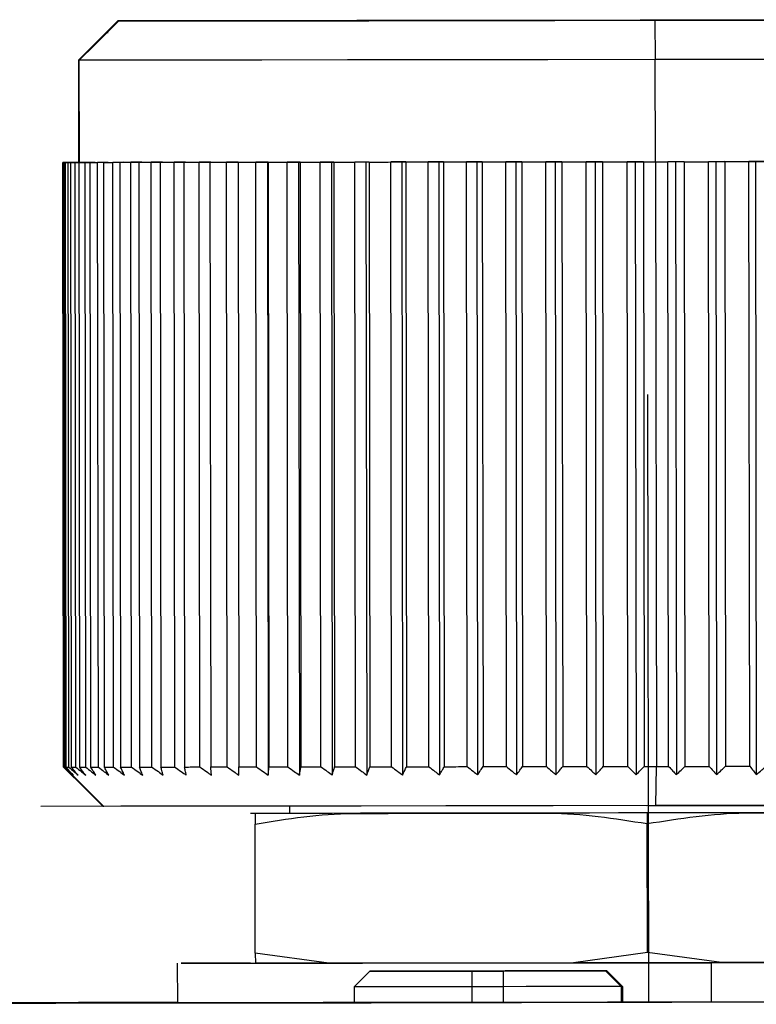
# Model space of a CAD drawing. Header units: millimetres. Extents: x -320 to 32, y 12 to 324.
# Tile 17 of 24: x -190.86 to -181.49, y 168.46 to 181. Entities that reach past the tile are written whole.
import ezdxf

# ---------------------------------------------------------------- set-up
doc = ezdxf.new("R2010")
doc.units = ezdxf.units.MM
doc.header["$PDSIZE"] = -1

msp = doc.modelspace()

# ---------------------------------------------------------------- linework, layer by layer
at = {"color": 7, "linetype": 'Continuous', "lineweight": 25}
for p, q in [((-189.615, 180.979), (-189.749, 180.845)), ((-189.615, 180.979), (-185.877, 180.983)), ((-185.867, 180.983), (-189.604, 180.979)), ((-185.877, 180.983), (-185.867, 180.983)), ((-185.877, 180.983), (-185.877, 180.983)), ((-182.78, 180.987), (-182.773, 180.487)), ((-189.749, 180.845), (-190.115, 180.478)), ((-189.738, 180.829), (-189.754, 180.828)), ((-189.749, 180.834), (-189.749, 180.845)), ((-189.749, 180.845), (-189.749, 180.834)), ((-190.115, 180.478), (-190.114, 179.178)), ((-190.103, 179.178), (-190.105, 180.478)), ((-182.772, 179.187), (-182.773, 180.487)), ((-190.314, 179.178), (-190.203, 179.178)), ((-190.114, 179.178), (-190.314, 179.178)), ((-190.305, 171.478), (-190.314, 179.178)), ((-190.189, 179.178), (-190.303, 179.178)), ((-190.303, 179.178), (-190.103, 179.178)), ((-190.303, 179.178), (-190.294, 171.478)), ((-190.203, 179.178), (-190.302, 179.178)), ((-190.293, 171.478), (-190.302, 179.178)), ((-190.285, 179.178), (-190.189, 179.178)), ((-190.285, 179.178), (-190.275, 171.478)), ((-190.273, 179.178), (-190.157, 179.178)), ((-190.129, 179.178), (-190.248, 179.178)), ((-190.239, 171.478), (-190.248, 179.178)), ((-190.157, 179.178), (-190.247, 179.178)), ((-190.216, 179.178), (-190.129, 179.178)), ((-190.216, 179.178), (-190.207, 171.478)), ((-190.197, 179.178), (-190.114, 179.178)), ((-190.033, 179.178), (-190.158, 179.178)), ((-190.149, 171.478), (-190.158, 179.178)), ((-190.114, 179.178), (-190.157, 179.178)), ((-190.112, 179.178), (-190.033, 179.178)), ((-190.112, 179.178), (-190.102, 171.478)), ((-189.902, 179.178), (-190.032, 179.178)), ((-190.023, 171.478), (-190.032, 179.178)), ((-189.972, 179.178), (-189.902, 179.178)), ((-189.972, 179.178), (-189.963, 171.478)), ((-189.737, 179.178), (-189.872, 179.178)), ((-189.863, 171.478), (-189.872, 179.178)), ((-189.798, 179.178), (-189.737, 179.178)), ((-189.798, 179.178), (-189.788, 171.478)), ((-189.539, 179.179), (-189.677, 179.178)), ((-189.668, 171.478), (-189.677, 179.178)), ((-189.59, 179.179), (-189.539, 179.179)), ((-189.59, 179.179), (-189.58, 171.479)), ((-189.308, 179.179), (-189.45, 179.179)), ((-189.44, 171.479), (-189.45, 179.179)), ((-189.349, 179.179), (-189.308, 179.179)), ((-189.349, 179.179), (-189.34, 171.479)), ((-189.045, 179.179), (-189.19, 179.179)), ((-189.18, 171.479), (-189.19, 179.179)), ((-189.077, 179.179), (-189.045, 179.179)), ((-189.077, 179.179), (-189.067, 171.479)), ((-188.753, 179.179), (-188.899, 179.179)), ((-188.89, 171.479), (-188.899, 179.179)), ((-188.774, 179.179), (-188.753, 179.179)), ((-188.774, 179.179), (-188.765, 171.479)), ((-188.432, 179.18), (-188.579, 179.18)), ((-188.57, 171.48), (-188.579, 179.18)), ((-188.443, 179.18), (-188.432, 179.18)), ((-188.443, 179.18), (-188.433, 171.48)), ((-188.084, 179.18), (-188.231, 179.18)), ((-188.222, 171.48), (-188.231, 179.18)), ((-188.084, 179.18), (-188.084, 179.18)), ((-188.084, 179.18), (-188.075, 171.48)), ((-187.71, 179.181), (-187.857, 179.18)), ((-187.848, 171.48), (-187.857, 179.18)), ((-187.7, 179.181), (-187.71, 179.181)), ((-187.71, 179.181), (-187.701, 171.375)), ((-187.7, 179.181), (-187.691, 171.481)), ((-187.313, 179.181), (-187.459, 179.181)), ((-187.45, 171.481), (-187.459, 179.181)), ((-187.293, 179.181), (-187.313, 179.181)), ((-187.313, 179.181), (-187.303, 171.376)), ((-187.293, 179.181), (-187.284, 171.481)), ((-186.894, 179.182), (-187.039, 179.181)), ((-187.029, 171.481), (-187.039, 179.181)), ((-186.864, 179.182), (-186.894, 179.182)), ((-186.894, 179.182), (-186.885, 171.376)), ((-186.864, 179.182), (-186.855, 171.482)), ((-186.456, 179.182), (-186.598, 179.182)), ((-186.588, 171.482), (-186.598, 179.182)), ((-186.415, 179.182), (-186.456, 179.182)), ((-186.456, 179.182), (-186.446, 171.377)), ((-186.415, 179.182), (-186.406, 171.482)), ((-186, 179.183), (-186.139, 179.183)), ((-186.129, 171.483), (-186.139, 179.183)), ((-185.95, 179.183), (-186, 179.183)), ((-186, 179.183), (-185.99, 171.377)), ((-185.95, 179.183), (-185.94, 171.483)), ((-185.529, 179.183), (-185.664, 179.183)), ((-185.655, 171.483), (-185.664, 179.183)), ((-185.469, 179.183), (-185.529, 179.183)), ((-185.529, 179.183), (-185.519, 171.378)), ((-185.469, 179.183), (-185.46, 171.483)), ((-185.045, 179.184), (-185.175, 179.184)), ((-185.166, 171.484), (-185.175, 179.184)), ((-184.976, 179.184), (-185.045, 179.184)), ((-185.045, 179.184), (-185.035, 171.379)), ((-184.976, 179.184), (-184.966, 171.484)), ((-184.55, 179.184), (-184.675, 179.184)), ((-184.666, 171.484), (-184.675, 179.184)), ((-184.472, 179.184), (-184.55, 179.184)), ((-184.55, 179.184), (-184.54, 171.379)), ((-184.472, 179.184), (-184.463, 171.484)), ((-184.047, 179.185), (-184.167, 179.185)), ((-184.158, 171.485), (-184.167, 179.185)), ((-183.961, 179.185), (-184.047, 179.185)), ((-184.047, 179.185), (-184.038, 171.38)), ((-183.961, 179.185), (-183.951, 171.485)), ((-183.538, 179.186), (-183.652, 179.185)), ((-183.643, 171.485), (-183.652, 179.185)), ((-183.444, 179.186), (-183.538, 179.186)), ((-183.538, 179.186), (-183.529, 171.38)), ((-183.444, 179.186), (-183.435, 171.486)), ((-183.027, 179.186), (-183.133, 179.186)), ((-183.124, 171.486), (-183.133, 179.186)), ((-182.924, 179.186), (-183.027, 179.186)), ((-183.027, 179.186), (-183.017, 171.381)), ((-182.924, 179.186), (-182.915, 171.486)), ((-182.769, 179.187), (-182.759, 171.487)), ((-182.514, 179.187), (-182.613, 179.187)), ((-182.604, 171.487), (-182.613, 179.187)), ((-182.405, 179.187), (-182.514, 179.187)), ((-182.514, 179.187), (-182.505, 171.382)), ((-182.405, 179.187), (-182.395, 171.487)), ((-182.003, 179.187), (-182.094, 179.187)), ((-182.085, 171.487), (-182.094, 179.187)), ((-181.887, 179.188), (-182.003, 179.187)), ((-182.003, 179.187), (-181.994, 171.382)), ((-181.887, 179.188), (-181.878, 171.488)), ((-181.496, 179.188), (-181.58, 179.188)), ((-181.57, 171.488), (-181.58, 179.188)), ((-181.374, 179.188), (-181.496, 179.188)), ((-181.496, 179.188), (-181.487, 171.383)), ((-190.294, 171.478), (-190.293, 171.478)), ((-182.766, 170.987), (-182.759, 171.487)), ((-189.793, 170.978), (-189.803, 170.978)), ((-187.431, 170.981), (-187.431, 170.889)), ((-187.866, 169.109), (-187.868, 170.752)), ((-182.874, 169.115), (-182.876, 170.758)), ((-186.927, 168.982), (-187.866, 169.109)), ((-187.866, 169.109), (-187.863, 168.981)), ((-182.874, 169.115), (-183.812, 168.985)), ((-181.932, 168.988), (-182.874, 169.115)), ((-188.858, 168.98), (-188.857, 168.48)), ((-183.812, 168.985), (-186.927, 168.982)), ((-183.406, 168.883), (-183.39, 168.883)), ((-183.19, 168.683), (-183.39, 168.883)), ((-182.063, 168.987), (-182.062, 168.487)), ((-178.807, 168.992), (-181.932, 168.988)), ((-186.406, 168.879), (-186.606, 168.679)), ((-186.39, 168.88), (-186.406, 168.879)), ((-185.11, 168.881), (-184.71, 168.881)), ((-185.11, 168.881), (-185.11, 168.681)), ((-184.686, 168.882), (-185.086, 168.881)), ((-184.71, 168.881), (-184.71, 168.681)), ((-183.206, 168.683), (-183.406, 168.883)), ((-186.606, 168.679), (-186.606, 168.479)), ((-184.71, 168.681), (-185.11, 168.681)), ((-185.11, 168.681), (-185.11, 168.481)), ((-184.71, 168.681), (-184.71, 168.481)), ((-183.19, 168.683), (-183.206, 168.683)), ((-183.206, 168.683), (-183.206, 168.483)), ((-183.19, 168.683), (-183.189, 168.483)), ((-188.857, 168.48), (-186.606, 168.482)), ((-187.073, 168.478), (-187.057, 168.479)), ((-186.961, 168.479), (-187.073, 168.478)), ((-183.189, 168.486), (-182.062, 168.487)), ((-182.733, 168.484), (-182.745, 168.484)), ((-182.726, 168.484), (-182.742, 168.484)), ((-182.733, 168.484), (-182.726, 168.484))]:
    msp.add_line(p, q, dxfattribs=at)
at = {"color": 7, "linetype": 'Continuous'}
for p, q in [((-182.857, 168.487), (-182.866, 176.222)), ((-182.86, 170.987), (-190.595, 170.977)), ((-182.86, 170.987), (-182.881, 170.986)), ((-182.86, 170.987), (-178.992, 170.992)), ((-182.86, 170.987), (-182.808, 170.987)), ((-182.857, 168.487), (-179.023, 168.492))]:
    msp.add_line(p, q, dxfattribs=at)
at = {"color": 7, "linetype": 'Continuous', "lineweight": 25, "flags": 128}
for points in [[(-189.754, 180.828), (-189.67, 180.913), (-189.604, 180.979)], [(-182.964, 180.987), (-184.23, 180.986), (-185.448, 180.984), (-186.574, 180.983), (-187.568, 180.981), (-188.395, 180.98), (-189.026, 180.98), (-189.437, 180.979), (-189.615, 180.979)], [(-189.604, 180.979), (-189.392, 180.979), (-188.948, 180.979), (-188.288, 180.98), (-187.434, 180.981), (-186.419, 180.982), (-185.277, 180.984), (-184.05, 180.985), (-182.78, 180.987)], [(-182.78, 180.987), (-181.168, 180.989), (-179.654, 180.99), (-178.328, 180.992), (-177.266, 180.993), (-176.529, 180.994), (-176.161, 180.995), (-176.183, 180.995), (-176.594, 180.995), (-177.37, 180.994), (-178.465, 180.993), (-179.817, 180.991), (-181.346, 180.989), (-182.964, 180.987)], [(-190.105, 180.478), (-189.908, 180.674), (-189.754, 180.828)], [(-182.773, 180.487), (-184.14, 180.485), (-185.462, 180.483), (-186.691, 180.482), (-187.783, 180.481), (-188.699, 180.48), (-189.407, 180.479), (-189.881, 180.478), (-190.105, 180.478)], [(-175.622, 180.496), (-175.782, 180.495), (-176.297, 180.495), (-177.142, 180.494), (-178.275, 180.492), (-179.637, 180.49), (-181.162, 180.489), (-182.773, 180.487)], [(-190.273, 179.178), (-190.278, 179.178), (-190.282, 179.178), (-190.286, 179.178), (-190.289, 179.178), (-190.293, 179.178), (-190.296, 179.178), (-190.299, 179.178), (-190.302, 179.178)], [(-190.285, 179.178), (-190.281, 179.178), (-190.277, 179.178), (-190.272, 179.178), (-190.268, 179.178), (-190.263, 179.178), (-190.258, 179.178), (-190.253, 179.178), (-190.248, 179.178)], [(-190.197, 179.178), (-190.204, 179.178), (-190.211, 179.178), (-190.217, 179.178), (-190.224, 179.178), (-190.23, 179.178), (-190.236, 179.178), (-190.242, 179.178), (-190.247, 179.178)], [(-190.216, 179.178), (-190.21, 179.178), (-190.203, 179.178), (-190.196, 179.178), (-190.189, 179.178), (-190.181, 179.178), (-190.174, 179.178), (-190.166, 179.178), (-190.158, 179.178)], [(-190.085, 179.178), (-190.095, 179.178), (-190.104, 179.178), (-190.114, 179.178), (-190.123, 179.178), (-190.131, 179.178), (-190.14, 179.178), (-190.148, 179.178), (-190.157, 179.178)], [(-190.112, 179.178), (-190.102, 179.178), (-190.093, 179.178), (-190.083, 179.178), (-190.074, 179.178), (-190.064, 179.178), (-190.053, 179.178), (-190.043, 179.178), (-190.032, 179.178)], [(-190.103, 179.178), (-189.88, 179.178), (-189.406, 179.179), (-188.698, 179.18), (-187.781, 179.181), (-186.689, 179.182), (-185.46, 179.183), (-184.139, 179.185), (-182.772, 179.187)], [(-189.972, 179.178), (-189.96, 179.178), (-189.948, 179.178), (-189.936, 179.178), (-189.923, 179.178), (-189.911, 179.178), (-189.898, 179.178), (-189.885, 179.178), (-189.872, 179.178)], [(-189.798, 179.178), (-189.783, 179.178), (-189.769, 179.178), (-189.754, 179.178), (-189.739, 179.178), (-189.724, 179.178), (-189.709, 179.178), (-189.693, 179.178), (-189.677, 179.178)], [(-189.59, 179.179), (-189.573, 179.179), (-189.556, 179.179), (-189.539, 179.179), (-189.521, 179.179), (-189.503, 179.179), (-189.486, 179.179), (-189.468, 179.179), (-189.45, 179.179)], [(-189.349, 179.179), (-189.33, 179.179), (-189.31, 179.179), (-189.291, 179.179), (-189.271, 179.179), (-189.251, 179.179), (-189.231, 179.179), (-189.21, 179.179), (-189.19, 179.179)], [(-189.077, 179.179), (-189.055, 179.179), (-189.033, 179.179), (-189.011, 179.179), (-188.989, 179.179), (-188.967, 179.179), (-188.944, 179.179), (-188.922, 179.179), (-188.899, 179.179)], [(-188.774, 179.179), (-188.75, 179.179), (-188.726, 179.179), (-188.702, 179.18), (-188.678, 179.18), (-188.653, 179.18), (-188.629, 179.18), (-188.604, 179.18), (-188.579, 179.18)], [(-188.443, 179.18), (-188.417, 179.18), (-188.391, 179.18), (-188.365, 179.18), (-188.338, 179.18), (-188.312, 179.18), (-188.285, 179.18), (-188.258, 179.18), (-188.231, 179.18)], [(-188.084, 179.18), (-188.056, 179.18), (-188.028, 179.18), (-188, 179.18), (-187.972, 179.18), (-187.944, 179.18), (-187.915, 179.18), (-187.886, 179.18), (-187.857, 179.18)], [(-187.7, 179.181), (-187.671, 179.181), (-187.641, 179.181), (-187.611, 179.181), (-187.581, 179.181), (-187.551, 179.181), (-187.52, 179.181), (-187.49, 179.181), (-187.459, 179.181)], [(-187.293, 179.181), (-187.262, 179.181), (-187.23, 179.181), (-187.198, 179.181), (-187.167, 179.181), (-187.135, 179.181), (-187.103, 179.181), (-187.071, 179.181), (-187.039, 179.181)], [(-186.864, 179.182), (-186.831, 179.182), (-186.798, 179.182), (-186.765, 179.182), (-186.732, 179.182), (-186.698, 179.182), (-186.665, 179.182), (-186.631, 179.182), (-186.598, 179.182)], [(-186.415, 179.182), (-186.381, 179.182), (-186.347, 179.182), (-186.312, 179.182), (-186.278, 179.182), (-186.243, 179.182), (-186.209, 179.182), (-186.174, 179.182), (-186.139, 179.183)], [(-185.95, 179.183), (-185.914, 179.183), (-185.879, 179.183), (-185.843, 179.183), (-185.807, 179.183), (-185.772, 179.183), (-185.736, 179.183), (-185.7, 179.183), (-185.664, 179.183)], [(-185.469, 179.183), (-185.433, 179.183), (-185.396, 179.183), (-185.359, 179.183), (-185.323, 179.183), (-185.286, 179.184), (-185.249, 179.184), (-185.212, 179.184), (-185.175, 179.184)], [(-184.976, 179.184), (-184.938, 179.184), (-184.901, 179.184), (-184.864, 179.184), (-184.826, 179.184), (-184.788, 179.184), (-184.751, 179.184), (-184.713, 179.184), (-184.675, 179.184)], [(-184.472, 179.184), (-184.434, 179.185), (-184.396, 179.185), (-184.358, 179.185), (-184.32, 179.185), (-184.282, 179.185), (-184.243, 179.185), (-184.205, 179.185), (-184.167, 179.185)], [(-183.961, 179.185), (-183.922, 179.185), (-183.884, 179.185), (-183.845, 179.185), (-183.807, 179.185), (-183.768, 179.185), (-183.729, 179.185), (-183.691, 179.185), (-183.652, 179.185)], [(-183.444, 179.186), (-183.405, 179.186), (-183.366, 179.186), (-183.327, 179.186), (-183.289, 179.186), (-183.25, 179.186), (-183.211, 179.186), (-183.172, 179.186), (-183.133, 179.186)], [(-182.924, 179.186), (-182.905, 179.186), (-182.885, 179.186), (-182.866, 179.186), (-182.847, 179.186), (-182.827, 179.186), (-182.808, 179.186), (-182.788, 179.187), (-182.769, 179.187)], [(-182.772, 179.187), (-181.161, 179.189), (-179.636, 179.19), (-178.273, 179.192), (-177.141, 179.194), (-176.296, 179.195), (-175.781, 179.195), (-175.62, 179.196)], [(-182.769, 179.187), (-182.749, 179.187), (-182.73, 179.187), (-182.71, 179.187), (-182.691, 179.187), (-182.672, 179.187), (-182.652, 179.187), (-182.633, 179.187), (-182.613, 179.187)], [(-182.405, 179.187), (-182.366, 179.187), (-182.327, 179.187), (-182.288, 179.187), (-182.249, 179.187), (-182.211, 179.187), (-182.172, 179.187), (-182.133, 179.187), (-182.094, 179.187)], [(-181.887, 179.188), (-181.848, 179.188), (-181.81, 179.188), (-181.771, 179.188), (-181.733, 179.188), (-181.695, 179.188), (-181.656, 179.188), (-181.618, 179.188), (-181.58, 179.188)], [(-190.305, 171.478), (-190.024, 171.198), (-189.803, 170.978)], [(-189.793, 170.978), (-190.073, 171.258), (-190.294, 171.478)], [(-190.275, 171.478), (-190.272, 171.478), (-190.267, 171.478), (-190.263, 171.478), (-190.259, 171.478), (-190.254, 171.478), (-190.249, 171.478), (-190.244, 171.478), (-190.239, 171.478)], [(-190.207, 171.478), (-190.2, 171.478), (-190.193, 171.478), (-190.186, 171.478), (-190.179, 171.478), (-190.172, 171.478), (-190.164, 171.478), (-190.157, 171.478), (-190.149, 171.478)], [(-190.102, 171.478), (-190.093, 171.478), (-190.084, 171.478), (-190.074, 171.478), (-190.064, 171.478), (-190.054, 171.478), (-190.044, 171.478), (-190.034, 171.478), (-190.023, 171.478)], [(-189.963, 171.478), (-189.951, 171.478), (-189.939, 171.478), (-189.927, 171.478), (-189.914, 171.478), (-189.902, 171.478), (-189.889, 171.478), (-189.876, 171.478), (-189.863, 171.478)], [(-189.788, 171.478), (-189.774, 171.478), (-189.759, 171.478), (-189.745, 171.478), (-189.73, 171.478), (-189.715, 171.478), (-189.699, 171.478), (-189.684, 171.478), (-189.668, 171.478)], [(-189.58, 171.479), (-189.563, 171.479), (-189.546, 171.479), (-189.529, 171.479), (-189.512, 171.479), (-189.494, 171.479), (-189.476, 171.479), (-189.458, 171.479), (-189.44, 171.479)], [(-189.34, 171.479), (-189.32, 171.479), (-189.301, 171.479), (-189.281, 171.479), (-189.261, 171.479), (-189.241, 171.479), (-189.221, 171.479), (-189.201, 171.479), (-189.18, 171.479)], [(-189.067, 171.479), (-189.046, 171.479), (-189.024, 171.479), (-189.002, 171.479), (-188.98, 171.479), (-188.958, 171.479), (-188.935, 171.479), (-188.913, 171.479), (-188.89, 171.479)], [(-188.765, 171.479), (-188.741, 171.479), (-188.717, 171.479), (-188.693, 171.48), (-188.669, 171.48), (-188.644, 171.48), (-188.619, 171.48), (-188.595, 171.48), (-188.57, 171.48)], [(-188.433, 171.48), (-188.407, 171.48), (-188.381, 171.48), (-188.355, 171.48), (-188.329, 171.48), (-188.302, 171.48), (-188.276, 171.48), (-188.249, 171.48), (-188.222, 171.48)], [(-188.075, 171.48), (-188.047, 171.48), (-188.019, 171.48), (-187.991, 171.48), (-187.963, 171.48), (-187.934, 171.48), (-187.906, 171.48), (-187.877, 171.48), (-187.848, 171.48)], [(-187.691, 171.481), (-187.661, 171.481), (-187.631, 171.481), (-187.602, 171.481), (-187.571, 171.481), (-187.541, 171.481), (-187.511, 171.481), (-187.481, 171.481), (-187.45, 171.481)], [(-187.284, 171.481), (-187.252, 171.481), (-187.221, 171.481), (-187.189, 171.481), (-187.157, 171.481), (-187.126, 171.481), (-187.094, 171.481), (-187.062, 171.481), (-187.029, 171.481)], [(-186.855, 171.482), (-186.822, 171.482), (-186.789, 171.482), (-186.756, 171.482), (-186.722, 171.482), (-186.689, 171.482), (-186.656, 171.482), (-186.622, 171.482), (-186.588, 171.482)], [(-186.406, 171.482), (-186.372, 171.482), (-186.338, 171.482), (-186.303, 171.482), (-186.269, 171.482), (-186.234, 171.482), (-186.199, 171.482), (-186.164, 171.482), (-186.129, 171.483)], [(-185.94, 171.483), (-185.905, 171.483), (-185.869, 171.483), (-185.834, 171.483), (-185.798, 171.483), (-185.762, 171.483), (-185.726, 171.483), (-185.691, 171.483), (-185.655, 171.483)], [(-185.46, 171.483), (-185.423, 171.483), (-185.387, 171.483), (-185.35, 171.483), (-185.313, 171.483), (-185.277, 171.484), (-185.24, 171.484), (-185.203, 171.484), (-185.166, 171.484)], [(-184.966, 171.484), (-184.929, 171.484), (-184.892, 171.484), (-184.854, 171.484), (-184.817, 171.484), (-184.779, 171.484), (-184.742, 171.484), (-184.704, 171.484), (-184.666, 171.484)], [(-184.463, 171.484), (-184.425, 171.485), (-184.387, 171.485), (-184.349, 171.485), (-184.31, 171.485), (-184.272, 171.485), (-184.234, 171.485), (-184.196, 171.485), (-184.158, 171.485)], [(-183.951, 171.485), (-183.913, 171.485), (-183.874, 171.485), (-183.836, 171.485), (-183.797, 171.485), (-183.759, 171.485), (-183.72, 171.485), (-183.681, 171.485), (-183.643, 171.485)], [(-183.435, 171.486), (-183.396, 171.486), (-183.357, 171.486), (-183.318, 171.486), (-183.279, 171.486), (-183.241, 171.486), (-183.202, 171.486), (-183.163, 171.486), (-183.124, 171.486)], [(-182.915, 171.486), (-182.896, 171.486), (-182.876, 171.486), (-182.857, 171.486), (-182.837, 171.486), (-182.818, 171.486), (-182.798, 171.486), (-182.779, 171.487), (-182.759, 171.487)], [(-182.759, 171.487), (-182.74, 171.487), (-182.721, 171.487), (-182.701, 171.487), (-182.682, 171.487), (-182.662, 171.487), (-182.643, 171.487), (-182.623, 171.487), (-182.604, 171.487)], [(-182.395, 171.487), (-182.356, 171.487), (-182.318, 171.487), (-182.279, 171.487), (-182.24, 171.487), (-182.201, 171.487), (-182.163, 171.487), (-182.124, 171.487), (-182.085, 171.487)], [(-181.878, 171.488), (-181.839, 171.488), (-181.801, 171.488), (-181.762, 171.488), (-181.724, 171.488), (-181.685, 171.488), (-181.647, 171.488), (-181.609, 171.488), (-181.57, 171.488)], [(-182.766, 170.987), (-184.074, 170.985), (-185.339, 170.983), (-186.516, 170.982), (-187.562, 170.981), (-188.441, 170.98), (-189.12, 170.979), (-189.576, 170.979), (-189.793, 170.978)], [(-185.676, 170.891), (-186.12, 170.89), (-186.525, 170.89), (-186.887, 170.889), (-187.202, 170.889), (-187.467, 170.889), (-187.677, 170.889), (-187.831, 170.888), (-187.927, 170.888)], [(-182.871, 170.894), (-183.242, 170.894), (-183.611, 170.893), (-183.976, 170.893), (-184.336, 170.892), (-184.687, 170.892), (-185.029, 170.892), (-185.359, 170.891), (-185.676, 170.891)], [(-180.173, 170.897), (-180.481, 170.897), (-180.801, 170.897), (-181.13, 170.896), (-181.468, 170.896), (-181.813, 170.895), (-182.163, 170.895), (-182.516, 170.895), (-182.871, 170.894)], [(-175.91, 170.995), (-175.95, 170.995), (-176.329, 170.995), (-177.087, 170.994), (-178.181, 170.992), (-179.547, 170.991), (-181.105, 170.989), (-182.766, 170.987)], [(-187.431, 170.889), (-187.459, 170.889), (-187.671, 170.889), (-187.827, 170.889), (-187.925, 170.888)], [(-187.925, 168.981), (-188.405, 168.98), (-188.808, 168.98), (-188.805, 168.98), (-188.397, 168.98), (-187.611, 168.981), (-186.501, 168.982), (-185.143, 168.984), (-183.629, 168.986), (-182.063, 168.987)], [(-186.927, 168.982), (-187.075, 168.982), (-187.214, 168.981), (-187.345, 168.981), (-187.467, 168.981), (-187.58, 168.981), (-187.684, 168.981), (-187.778, 168.981), (-187.863, 168.981)], [(-183.39, 168.883), (-183.414, 168.883), (-183.488, 168.883), (-183.607, 168.883), (-183.768, 168.883), (-183.965, 168.883), (-184.189, 168.882), (-184.433, 168.882), (-184.686, 168.882)], [(-181.932, 168.988), (-182.165, 168.987), (-182.4, 168.987), (-182.636, 168.987), (-182.872, 168.987), (-183.108, 168.986), (-183.344, 168.986), (-183.579, 168.986), (-183.812, 168.985)], [(-182.063, 168.987), (-180.551, 168.989), (-179.196, 168.991), (-178.091, 168.992), (-177.31, 168.993), (-176.908, 168.994), (-176.911, 168.994), (-177.319, 168.994), (-177.84, 168.993)], [(-186.406, 168.879), (-186.382, 168.879), (-186.309, 168.879), (-186.189, 168.879), (-186.028, 168.88), (-185.832, 168.88), (-185.607, 168.88), (-185.364, 168.88), (-185.11, 168.881)], [(-185.086, 168.881), (-185.34, 168.881), (-185.584, 168.881), (-185.809, 168.88), (-186.007, 168.88), (-186.169, 168.88), (-186.29, 168.88), (-186.364, 168.88), (-186.39, 168.88)], [(-184.71, 168.881), (-184.456, 168.882), (-184.212, 168.882), (-183.987, 168.882), (-183.79, 168.882), (-183.627, 168.883), (-183.507, 168.883), (-183.432, 168.883), (-183.406, 168.883)], [(-185.11, 168.681), (-185.403, 168.68), (-185.684, 168.68), (-185.943, 168.68), (-186.17, 168.679), (-186.356, 168.679), (-186.494, 168.679), (-186.578, 168.679), (-186.606, 168.679)], [(-183.206, 168.683), (-183.236, 168.683), (-183.322, 168.683), (-183.461, 168.683), (-183.648, 168.683), (-183.876, 168.682), (-184.136, 168.682), (-184.418, 168.682), (-184.71, 168.681)], [(-203.317, 168.457), (-198.892, 168.463), (-194.578, 168.468), (-190.402, 168.473), (-186.388, 168.478), (-182.562, 168.483), (-178.947, 168.488), (-175.565, 168.492), (-172.438, 168.496)], [(-188.857, 168.481), (-190.116, 168.48), (-194.282, 168.475), (-195.189, 168.474)], [(-187.057, 168.479), (-187.015, 168.479), (-186.89, 168.479), (-186.689, 168.479), (-186.606, 168.479)], [(-182.742, 168.484), (-182.909, 168.483), (-183.38, 168.483), (-184.084, 168.482), (-184.913, 168.481), (-185.742, 168.48), (-186.443, 168.479), (-186.91, 168.479), (-186.961, 168.479)], [(-183.189, 168.484), (-183.088, 168.484), (-182.889, 168.484), (-182.767, 168.484), (-182.726, 168.484)], [(-182.062, 168.487), (-180.55, 168.489), (-179.195, 168.491), (-178.09, 168.492), (-177.309, 168.493), (-176.907, 168.494), (-176.857, 168.494)]]:
    msp.add_lwpolyline(points, dxfattribs=at)
at = {"color": 7, "linetype": 'Continuous', "lineweight": 25}
for points, knots in [([(-190.293, 171.478), (-190.272, 171.458), (-190.234, 171.423), (-190.196, 171.388), (-190.18, 171.373)], [0, 0, 0, 0, 0.56, 1, 1, 1, 1]), ([(-190.18, 171.373), (-190.198, 171.392), (-190.23, 171.427), (-190.261, 171.462), (-190.275, 171.478)], [0, 0, 0, 0, 0.56, 1, 1, 1, 1]), ([(-190.239, 171.478), (-190.216, 171.458), (-190.177, 171.423), (-190.137, 171.388), (-190.119, 171.373)], [0, 0, 0, 0, 0.56, 1, 1, 1, 1]), ([(-190.119, 171.373), (-190.136, 171.392), (-190.165, 171.427), (-190.194, 171.462), (-190.207, 171.478)], [0, 0, 0, 0, 0.56, 1, 1, 1, 1]), ([(-190.149, 171.478), (-190.125, 171.458), (-190.084, 171.423), (-190.042, 171.388), (-190.023, 171.373)], [0, 0, 0, 0, 0.56, 1, 1, 1, 1]), ([(-190.023, 171.373), (-190.038, 171.392), (-190.065, 171.427), (-190.091, 171.463), (-190.102, 171.478)], [0, 0, 0, 0, 0.56, 1, 1, 1, 1]), ([(-190.023, 171.478), (-189.999, 171.458), (-189.955, 171.423), (-189.912, 171.388), (-189.893, 171.373)], [0, 0, 0, 0, 0.56, 1, 1, 1, 1]), ([(-189.893, 171.373), (-189.906, 171.393), (-189.929, 171.428), (-189.952, 171.463), (-189.963, 171.478)], [0, 0, 0, 0, 0.56, 1, 1, 1, 1]), ([(-189.863, 171.478), (-189.837, 171.459), (-189.793, 171.423), (-189.747, 171.389), (-189.728, 171.373)], [0, 0, 0, 0, 0.56, 1, 1, 1, 1]), ([(-189.728, 171.373), (-189.739, 171.393), (-189.759, 171.428), (-189.78, 171.463), (-189.788, 171.478)], [0, 0, 0, 0, 0.56, 1, 1, 1, 1]), ([(-189.668, 171.478), (-189.642, 171.459), (-189.596, 171.424), (-189.55, 171.389), (-189.529, 171.373)], [0, 0, 0, 0, 0.56, 1, 1, 1, 1]), ([(-189.529, 171.373), (-189.539, 171.393), (-189.556, 171.428), (-189.573, 171.463), (-189.58, 171.479)], [0, 0, 0, 0, 0.56, 1, 1, 1, 1]), ([(-189.44, 171.479), (-189.414, 171.459), (-189.366, 171.424), (-189.319, 171.389), (-189.298, 171.374)], [0, 0, 0, 0, 0.56, 1, 1, 1, 1]), ([(-189.298, 171.374), (-189.306, 171.393), (-189.32, 171.428), (-189.334, 171.463), (-189.34, 171.479)], [0, 0, 0, 0, 0.56, 1, 1, 1, 1]), ([(-189.18, 171.479), (-189.153, 171.459), (-189.105, 171.424), (-189.057, 171.389), (-189.036, 171.374)], [0, 0, 0, 0, 0.56, 1, 1, 1, 1]), ([(-189.036, 171.374), (-189.042, 171.394), (-189.052, 171.428), (-189.063, 171.464), (-189.067, 171.479)], [0, 0, 0, 0, 0.56, 1, 1, 1, 1]), ([(-188.89, 171.479), (-188.863, 171.46), (-188.814, 171.425), (-188.765, 171.39), (-188.743, 171.374)], [0, 0, 0, 0, 0.56, 1, 1, 1, 1]), ([(-188.743, 171.374), (-188.747, 171.394), (-188.755, 171.429), (-188.762, 171.464), (-188.765, 171.479)], [0, 0, 0, 0, 0.56, 1, 1, 1, 1]), ([(-188.57, 171.48), (-188.542, 171.46), (-188.493, 171.425), (-188.444, 171.39), (-188.422, 171.375)], [0, 0, 0, 0, 0.56, 1, 1, 1, 1]), ([(-188.422, 171.375), (-188.424, 171.394), (-188.428, 171.429), (-188.432, 171.464), (-188.433, 171.48)], [0, 0, 0, 0, 0.56, 1, 1, 1, 1]), ([(-188.222, 171.48), (-188.194, 171.46), (-188.145, 171.425), (-188.096, 171.39), (-188.074, 171.375)], [0, 0, 0, 0, 0.56, 1, 1, 1, 1]), ([(-188.074, 171.375), (-188.074, 171.395), (-188.075, 171.43), (-188.075, 171.465), (-188.075, 171.48)], [0, 0, 0, 0, 0.56, 1, 1, 1, 1]), ([(-187.848, 171.48), (-187.821, 171.461), (-187.772, 171.426), (-187.722, 171.391), (-187.701, 171.375)], [0, 0, 0, 0, 0.56, 1, 1, 1, 1]), ([(-187.701, 171.375), (-187.699, 171.395), (-187.696, 171.43), (-187.692, 171.465), (-187.691, 171.481)], [0, 0, 0, 0, 0.56, 1, 1, 1, 1]), ([(-187.45, 171.481), (-187.423, 171.461), (-187.374, 171.426), (-187.325, 171.391), (-187.303, 171.376)], [0, 0, 0, 0, 0.56, 1, 1, 1, 1]), ([(-187.303, 171.376), (-187.3, 171.396), (-187.293, 171.43), (-187.286, 171.466), (-187.284, 171.481)], [0, 0, 0, 0, 0.56, 1, 1, 1, 1]), ([(-187.029, 171.481), (-187.002, 171.462), (-186.954, 171.427), (-186.906, 171.392), (-186.885, 171.376)], [0, 0, 0, 0, 0.56, 1, 1, 1, 1]), ([(-186.885, 171.376), (-186.879, 171.396), (-186.869, 171.431), (-186.859, 171.466), (-186.855, 171.482)], [0, 0, 0, 0, 0.56, 1, 1, 1, 1]), ([(-186.588, 171.482), (-186.562, 171.462), (-186.515, 171.427), (-186.467, 171.392), (-186.446, 171.377)], [0, 0, 0, 0, 0.56, 1, 1, 1, 1]), ([(-186.446, 171.377), (-186.439, 171.397), (-186.425, 171.431), (-186.412, 171.467), (-186.406, 171.482)], [0, 0, 0, 0, 0.56, 1, 1, 1, 1]), ([(-186.129, 171.483), (-186.104, 171.463), (-186.057, 171.428), (-186.011, 171.393), (-185.99, 171.377)], [0, 0, 0, 0, 0.56, 1, 1, 1, 1]), ([(-185.99, 171.377), (-185.981, 171.397), (-185.964, 171.432), (-185.948, 171.467), (-185.94, 171.483)], [0, 0, 0, 0, 0.56, 1, 1, 1, 1]), ([(-185.655, 171.483), (-185.629, 171.463), (-185.584, 171.428), (-185.539, 171.393), (-185.519, 171.378)], [0, 0, 0, 0, 0.56, 1, 1, 1, 1]), ([(-185.519, 171.378), (-185.508, 171.398), (-185.488, 171.433), (-185.468, 171.468), (-185.46, 171.483)], [0, 0, 0, 0, 0.56, 1, 1, 1, 1]), ([(-185.166, 171.484), (-185.142, 171.464), (-185.098, 171.429), (-185.054, 171.394), (-185.035, 171.379)], [0, 0, 0, 0, 0.56, 1, 1, 1, 1]), ([(-185.035, 171.379), (-185.022, 171.398), (-184.999, 171.433), (-184.976, 171.468), (-184.966, 171.484)], [0, 0, 0, 0, 0.56, 1, 1, 1, 1]), ([(-184.666, 171.484), (-184.643, 171.465), (-184.601, 171.429), (-184.559, 171.395), (-184.54, 171.379)], [0, 0, 0, 0, 0.56, 1, 1, 1, 1]), ([(-184.54, 171.379), (-184.526, 171.399), (-184.5, 171.434), (-184.474, 171.469), (-184.463, 171.484)], [0, 0, 0, 0, 0.56, 1, 1, 1, 1]), ([(-184.158, 171.485), (-184.135, 171.465), (-184.095, 171.43), (-184.055, 171.395), (-184.038, 171.38)], [0, 0, 0, 0, 0.56, 1, 1, 1, 1]), ([(-184.038, 171.38), (-184.021, 171.399), (-183.993, 171.434), (-183.964, 171.47), (-183.951, 171.485)], [0, 0, 0, 0, 0.56, 1, 1, 1, 1]), ([(-183.643, 171.485), (-183.621, 171.466), (-183.584, 171.431), (-183.546, 171.396), (-183.529, 171.38)], [0, 0, 0, 0, 0.56, 1, 1, 1, 1]), ([(-183.529, 171.38), (-183.511, 171.4), (-183.48, 171.435), (-183.448, 171.47), (-183.435, 171.486)], [0, 0, 0, 0, 0.56, 1, 1, 1, 1]), ([(-183.124, 171.486), (-183.104, 171.466), (-183.068, 171.431), (-183.033, 171.396), (-183.017, 171.381)], [0, 0, 0, 0, 0.56, 1, 1, 1, 1]), ([(-183.017, 171.381), (-182.998, 171.401), (-182.964, 171.436), (-182.93, 171.471), (-182.915, 171.486)], [0, 0, 0, 0, 0.56, 1, 1, 1, 1]), ([(-182.604, 171.487), (-182.585, 171.467), (-182.552, 171.432), (-182.519, 171.397), (-182.505, 171.382)], [0, 0, 0, 0, 0.56, 1, 1, 1, 1]), ([(-182.505, 171.382), (-182.484, 171.401), (-182.448, 171.436), (-182.411, 171.471), (-182.395, 171.487)], [0, 0, 0, 0, 0.56, 1, 1, 1, 1]), ([(-182.085, 171.487), (-182.068, 171.468), (-182.038, 171.433), (-182.007, 171.398), (-181.994, 171.382)], [0, 0, 0, 0, 0.56, 1, 1, 1, 1]), ([(-181.994, 171.382), (-181.972, 171.402), (-181.933, 171.437), (-181.895, 171.472), (-181.878, 171.488)], [0, 0, 0, 0, 0.56, 1, 1, 1, 1]), ([(-181.57, 171.488), (-181.555, 171.468), (-181.527, 171.433), (-181.499, 171.398), (-181.487, 171.383)], [0, 0, 0, 0, 0.56, 1, 1, 1, 1]), ([(-181.487, 171.383), (-181.464, 171.403), (-181.423, 171.437), (-181.383, 171.473), (-181.365, 171.488)], [0, 0, 0, 0, 0.56, 1, 1, 1, 1]), ([(-187.868, 170.752), (-187.455, 170.819), (-187.038, 170.886), (-186.613, 170.888), (-186.581, 170.888), (-186.472, 170.889), (-186.065, 170.889), (-185.374, 170.89), (-184.683, 170.891), (-184.269, 170.891), (-184.158, 170.891), (-183.709, 170.89), (-183.291, 170.824), (-182.876, 170.758)], [0, 0, 0, 0, 0.249296, 0.251387, 0.255284, 0.268493, 0.316575, 0.499399, 0.68285, 0.730774, 0.747553, 0.749496, 1, 1, 1, 1]), ([(-182.876, 170.758), (-182.461, 170.824), (-182.044, 170.891), (-181.617, 170.894), (-181.585, 170.894), (-181.475, 170.895), (-181.067, 170.895), (-180.374, 170.896), (-179.681, 170.897), (-179.266, 170.897), (-179.154, 170.898), (-178.704, 170.896), (-178.284, 170.83), (-177.868, 170.764)], [0, 0, 0, 0, 0.2492963, 0.2513873, 0.2552837, 0.2684927, 0.3165752, 0.4993986, 0.6828503, 0.730774, 0.7475534, 0.7494964, 1, 1, 1, 1]), ([(-182.874, 170.886), (-182.874, 170.889), (-182.875, 170.901), (-182.875, 170.814), (-182.876, 170.758)], [0, 0, 0, 0, 0.356706, 1, 1, 1, 1]), ([(-187.862, 170.887), (-187.862, 170.887), (-187.863, 170.887), (-187.864, 170.887), (-187.864, 170.887), (-187.865, 170.885), (-187.867, 170.818), (-187.868, 170.752)], [0, 0, 0, 0, 0.1936547, 0.3154996, 0.3581608, 0.3631007, 1, 1, 1, 1]), ([(-186.957, 168.479), (-186.961, 168.479), (-187.02, 168.478), (-187.039, 168.478), (-187.066, 168.478), (-187.071, 168.478), (-187.071, 168.478), (-187.072, 168.478)], [0, 0, 0, 0, 0.0330457, 0.5544664, 0.8153691, 0.945835, 1, 1, 1, 1])]:
    msp.add_open_spline(points, degree=3, knots=knots, dxfattribs=at)
at = {"color": 7, "linetype": 'Continuous'}
for p in [(-182.86, 170.987), (-182.86, 170.987), (-182.857, 168.487)]:
    msp.add_point(p, dxfattribs=at)

doc.saveas('drawing.dxf')
